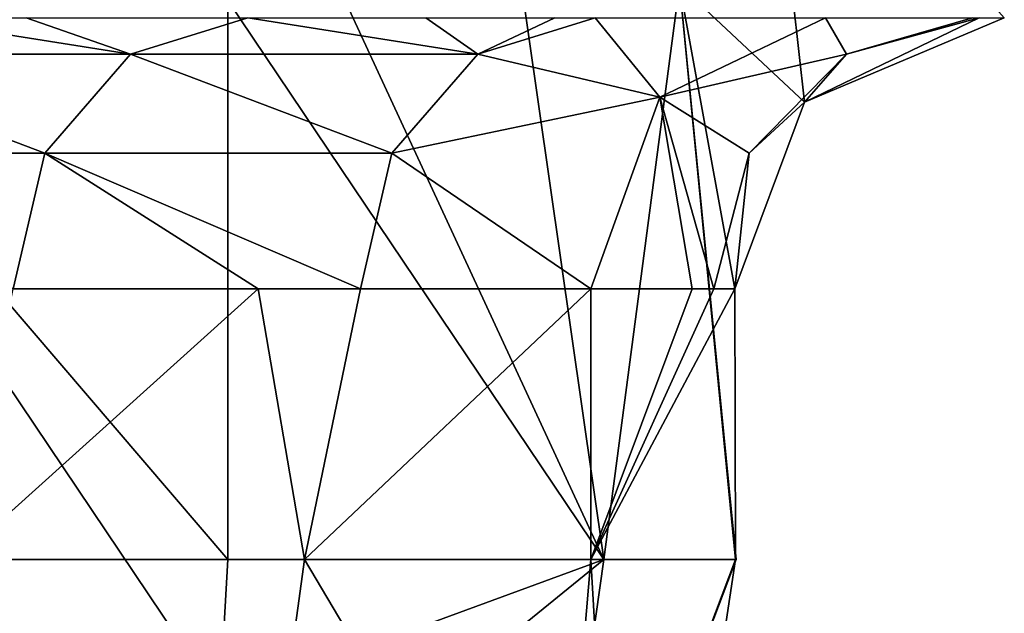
# Model space of a CAD drawing. Header units: inches. Extents: x -3.56 to 3.56, y -0.38 to 0.62.
# Tile 203 of 256: x 1.87 to 1.98, y -0.13 to -0.06. Entities that reach past the tile are written whole.
import ezdxf

# ---------------------------------------------------------------- set-up
doc = ezdxf.new("R2010")
doc.units = ezdxf.units.IN
doc.header["$LTSCALE"] = 65.185185
doc.header["$MEASUREMENT"] = 0
for name, color, linetype in [('11', 7, 'CONTINUOUS'), ('51', 7, 'CONTINUOUS'), ('56', 7, 'CONTINUOUS'), ('57', 7, 'CONTINUOUS'), ('59', 7, 'CONTINUOUS'), ('60', 7, 'CONTINUOUS'), ('66', 7, 'CONTINUOUS'), ('67', 7, 'CONTINUOUS')]:
    doc.layers.add(name, color=color, linetype=linetype)

msp = doc.modelspace()

# ---------------------------------------------------------------- linework, layer by layer
at = {"layer": '11', "color": 13, "linetype": 'Continuous', "true_color": 0xd67263}
for points in [[(1.83521, -0.14056, 3.05343), (1.89132, -0.14129, 3.01899), (1.83706, -0.06048, 3.05231), (1.83521, -0.14056, 3.05343)], [(1.89132, -0.14129, 3.01899), (1.89226, -0.125, 3.0184), (1.83706, -0.06048, 3.05231), (1.89132, -0.14129, 3.01899)], [(1.83706, -0.06048, 3.05231), (1.89226, -0.125, 3.0184), (1.89226, -0.06048, 3.0184), (1.83706, -0.06048, 3.05231)]]:
    msp.add_3dface(points, dxfattribs=at)
at = {"layer": '51', "color": 13, "linetype": 'Continuous', "true_color": 0xd67263}
for points in [[(1.95875, -0.0722, 2.92654), (1.95418, -0.03125, 2.97869), (1.94433, -0.05867, 2.95238), (1.95875, -0.0722, 2.92654)], [(1.98178, -0.0625, 2.92272), (1.95418, -0.03125, 2.97869), (1.95875, -0.0722, 2.92654), (1.98178, -0.0625, 2.92272)], [(1.9507, -0.09375, 2.90599), (1.95875, -0.0722, 2.92654), (1.94433, -0.05867, 2.95238), (1.9507, -0.09375, 2.90599)]]:
    msp.add_3dface(points, dxfattribs=at)
at = {"layer": '56', "color": 13, "linetype": 'Continuous', "true_color": 0xd67263}
for points in [[(1.86107, -0.125, 2.72347), (1.89052, -0.20225, 2.79894), (1.85048, -0.20225, 2.72959), (1.86107, -0.125, 2.72347)], [(1.90111, -0.125, 2.79282), (1.89052, -0.20225, 2.79894), (1.86107, -0.125, 2.72347), (1.90111, -0.125, 2.79282)], [(1.90111, -0.125, 2.79282), (1.93, -0.17377, 2.85247), (1.89052, -0.20225, 2.79894), (1.90111, -0.125, 2.79282)], [(1.93412, -0.125, 2.84999), (1.93, -0.17377, 2.85247), (1.90111, -0.125, 2.79282), (1.93412, -0.125, 2.84999)]]:
    msp.add_3dface(points, dxfattribs=at)
at = {"layer": '57', "color": 13, "linetype": 'Continuous', "true_color": 0xd67263}
for points in [[(1.90111, -0.125, 2.79282), (1.86107, -0.125, 2.72347), (1.89574, -0.09375, 2.78351), (1.90111, -0.125, 2.79282)], [(1.89574, -0.09375, 2.78351), (1.86107, -0.125, 2.72347), (1.86752, -0.09375, 2.73463), (1.89574, -0.09375, 2.78351)], [(1.90756, -0.09375, 2.80398), (1.90111, -0.125, 2.79282), (1.89574, -0.09375, 2.78351), (1.90756, -0.09375, 2.80398)], [(1.93412, -0.125, 2.84999), (1.90111, -0.125, 2.79282), (1.93412, -0.09375, 2.84999), (1.93412, -0.125, 2.84999)], [(1.93412, -0.09375, 2.84999), (1.90111, -0.125, 2.79282), (1.90756, -0.09375, 2.80398), (1.93412, -0.09375, 2.84999)]]:
    msp.add_3dface(points, dxfattribs=at)
at = {"layer": '59', "color": 13, "linetype": 'Continuous', "true_color": 0xd67263}
for points in [[(1.89132, -0.14129, 3.01899), (1.88647, -0.16501, 3.02203), (1.9356, -0.125, 2.97235), (1.89132, -0.14129, 3.01899)], [(1.9356, -0.125, 2.97235), (1.88647, -0.16501, 3.02203), (1.92654, -0.18933, 2.97729), (1.9356, -0.125, 2.97235)], [(1.89226, -0.125, 3.0184), (1.89132, -0.14129, 3.01899), (1.9356, -0.125, 2.97235), (1.89226, -0.125, 3.0184)], [(1.95078, -0.125, 2.90787), (1.95086, -0.125, 2.91098), (1.92654, -0.18933, 2.97729), (1.95078, -0.125, 2.90787)], [(1.95078, -0.125, 2.90787), (1.92654, -0.18933, 2.97729), (1.93877, -0.20505, 2.91565), (1.95078, -0.125, 2.90787)], [(1.95086, -0.125, 2.91098), (1.9356, -0.125, 2.97235), (1.92654, -0.18933, 2.97729), (1.95086, -0.125, 2.91098)], [(1.93, -0.17377, 2.85247), (1.93412, -0.125, 2.84999), (1.93877, -0.20505, 2.91565), (1.93, -0.17377, 2.85247)], [(1.93412, -0.125, 2.84999), (1.95078, -0.125, 2.90787), (1.93877, -0.20505, 2.91565), (1.93412, -0.125, 2.84999)]]:
    msp.add_3dface(points, dxfattribs=at)
at = {"layer": '60', "color": 13, "linetype": 'Continuous', "true_color": 0xd67263}
for points in [[(1.89226, -0.03125, 3.0184), (1.89226, -0.06048, 3.0184), (1.9356, -0.125, 2.97235), (1.89226, -0.03125, 3.0184)], [(1.92311, -0.03784, 2.99103), (1.89226, -0.03125, 3.0184), (1.9356, -0.125, 2.97235), (1.92311, -0.03784, 2.99103)], [(1.94433, -0.05867, 2.95238), (1.92311, -0.03784, 2.99103), (1.9356, -0.125, 2.97235), (1.94433, -0.05867, 2.95238)], [(1.95086, -0.125, 2.91098), (1.94433, -0.05867, 2.95238), (1.9356, -0.125, 2.97235), (1.95086, -0.125, 2.91098)], [(1.9507, -0.09375, 2.90599), (1.94433, -0.05867, 2.95238), (1.95078, -0.125, 2.90787), (1.9507, -0.09375, 2.90599)], [(1.95078, -0.125, 2.90787), (1.94433, -0.05867, 2.95238), (1.95086, -0.125, 2.91098), (1.95078, -0.125, 2.90787)], [(1.89226, -0.06048, 3.0184), (1.89226, -0.125, 3.0184), (1.9356, -0.125, 2.97235), (1.89226, -0.06048, 3.0184)], [(1.93412, -0.125, 2.84999), (1.9507, -0.09375, 2.90599), (1.95078, -0.125, 2.90787), (1.93412, -0.125, 2.84999)], [(1.9507, -0.09375, 2.90599), (1.93412, -0.125, 2.84999), (1.94828, -0.09375, 2.88719), (1.9507, -0.09375, 2.90599)], [(1.93412, -0.125, 2.84999), (1.93412, -0.09375, 2.84999), (1.94578, -0.09375, 2.87719), (1.93412, -0.125, 2.84999)], [(1.94828, -0.09375, 2.88719), (1.93412, -0.125, 2.84999), (1.94578, -0.09375, 2.87719), (1.94828, -0.09375, 2.88719)]]:
    msp.add_3dface(points, dxfattribs=at)
at = {"layer": '66', "color": 13, "linetype": 'Continuous', "true_color": 0xd67263}
for points in [[(1.84101, -0.06669, 2.65747), (1.85454, -0.0625, 2.64966), (1.88105, -0.06669, 2.72682), (1.84101, -0.06669, 2.65747)], [(1.85454, -0.0625, 2.64966), (1.869, -0.0625, 2.6747), (1.88105, -0.06669, 2.72682), (1.85454, -0.0625, 2.64966)], [(1.869, -0.0625, 2.6747), (1.89458, -0.0625, 2.71901), (1.88105, -0.06669, 2.72682), (1.869, -0.0625, 2.6747)], [(1.88105, -0.06669, 2.72682), (1.89458, -0.0625, 2.71901), (1.92109, -0.06669, 2.79617), (1.88105, -0.06669, 2.72682)], [(1.89458, -0.0625, 2.71901), (1.91509, -0.0625, 2.75454), (1.92109, -0.06669, 2.79617), (1.89458, -0.0625, 2.71901)], [(1.91509, -0.0625, 2.75454), (1.92996, -0.0625, 2.78029), (1.92109, -0.06669, 2.79617), (1.91509, -0.0625, 2.75454)], [(1.92996, -0.0625, 2.78029), (1.93462, -0.0625, 2.78836), (1.92109, -0.06669, 2.79617), (1.92996, -0.0625, 2.78029)], [(1.93462, -0.0625, 2.78836), (1.94205, -0.07165, 2.84542), (1.92109, -0.06669, 2.79617), (1.93462, -0.0625, 2.78836)], [(1.93462, -0.0625, 2.78836), (1.96118, -0.0625, 2.83437), (1.94205, -0.07165, 2.84542), (1.93462, -0.0625, 2.78836)], [(1.8311, -0.07812, 2.66319), (1.84101, -0.06669, 2.65747), (1.87114, -0.07812, 2.73254), (1.8311, -0.07812, 2.66319)], [(1.87114, -0.07812, 2.73254), (1.84101, -0.06669, 2.65747), (1.88105, -0.06669, 2.72682), (1.87114, -0.07812, 2.73254)], [(1.87114, -0.07812, 2.73254), (1.88105, -0.06669, 2.72682), (1.91118, -0.07812, 2.80189), (1.87114, -0.07812, 2.73254)], [(1.91118, -0.07812, 2.80189), (1.88105, -0.06669, 2.72682), (1.92109, -0.06669, 2.79617), (1.91118, -0.07812, 2.80189)], [(1.94205, -0.07165, 2.84542), (1.91118, -0.07812, 2.80189), (1.92109, -0.06669, 2.79617), (1.94205, -0.07165, 2.84542)], [(1.94205, -0.07165, 2.84542), (1.93412, -0.09375, 2.84999), (1.91118, -0.07812, 2.80189), (1.94205, -0.07165, 2.84542)], [(1.86752, -0.09375, 2.73463), (1.8311, -0.07812, 2.66319), (1.87114, -0.07812, 2.73254), (1.86752, -0.09375, 2.73463)], [(1.89574, -0.09375, 2.78351), (1.86752, -0.09375, 2.73463), (1.87114, -0.07812, 2.73254), (1.89574, -0.09375, 2.78351)], [(1.90756, -0.09375, 2.80398), (1.89574, -0.09375, 2.78351), (1.87114, -0.07812, 2.73254), (1.90756, -0.09375, 2.80398)], [(1.90756, -0.09375, 2.80398), (1.87114, -0.07812, 2.73254), (1.91118, -0.07812, 2.80189), (1.90756, -0.09375, 2.80398)], [(1.93412, -0.09375, 2.84999), (1.90756, -0.09375, 2.80398), (1.91118, -0.07812, 2.80189), (1.93412, -0.09375, 2.84999)]]:
    msp.add_3dface(points, dxfattribs=at)
at = {"layer": '67', "color": 13, "linetype": 'Continuous', "true_color": 0xd67263}
for points in [[(1.94205, -0.07165, 2.84542), (1.96118, -0.0625, 2.83437), (1.96357, -0.06669, 2.88398), (1.94205, -0.07165, 2.84542)], [(1.97887, -0.0625, 2.88082), (1.98178, -0.0625, 2.92272), (1.95875, -0.0722, 2.92654), (1.97887, -0.0625, 2.88082)], [(1.97887, -0.0625, 2.88082), (1.95875, -0.0722, 2.92654), (1.96357, -0.06669, 2.88398), (1.97887, -0.0625, 2.88082)], [(1.96118, -0.0625, 2.83437), (1.9781, -0.0625, 2.87728), (1.96357, -0.06669, 2.88398), (1.96118, -0.0625, 2.83437)], [(1.9781, -0.0625, 2.87728), (1.97887, -0.0625, 2.88082), (1.96357, -0.06669, 2.88398), (1.9781, -0.0625, 2.87728)], [(1.95237, -0.07812, 2.8863), (1.94205, -0.07165, 2.84542), (1.96357, -0.06669, 2.88398), (1.95237, -0.07812, 2.8863)], [(1.95875, -0.0722, 2.92654), (1.95237, -0.07812, 2.8863), (1.96357, -0.06669, 2.88398), (1.95875, -0.0722, 2.92654)], [(1.94578, -0.09375, 2.87719), (1.93412, -0.09375, 2.84999), (1.94205, -0.07165, 2.84542), (1.94578, -0.09375, 2.87719)], [(1.94828, -0.09375, 2.88719), (1.94578, -0.09375, 2.87719), (1.94205, -0.07165, 2.84542), (1.94828, -0.09375, 2.88719)], [(1.94828, -0.09375, 2.88719), (1.94205, -0.07165, 2.84542), (1.95237, -0.07812, 2.8863), (1.94828, -0.09375, 2.88719)], [(1.95875, -0.0722, 2.92654), (1.9507, -0.09375, 2.90599), (1.95237, -0.07812, 2.8863), (1.95875, -0.0722, 2.92654)], [(1.9507, -0.09375, 2.90599), (1.94828, -0.09375, 2.88719), (1.95237, -0.07812, 2.8863), (1.9507, -0.09375, 2.90599)]]:
    msp.add_3dface(points, dxfattribs=at)

doc.saveas('drawing.dxf')
